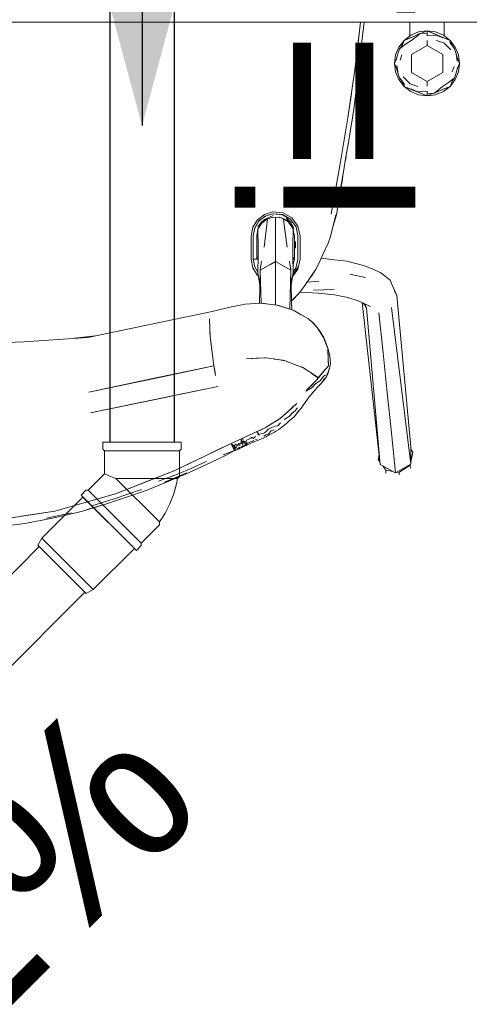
# Model space of a CAD drawing. Header units: millimetres. Extents: x -261 to 187, y -214 to 106.
# Tile 32 of 256: x -220.901 to -220.637, y -160.909 to -160.335. Entities that reach past the tile are written whole.
import ezdxf

# ---------------------------------------------------------------- set-up
doc = ezdxf.new("R2010")
doc.units = ezdxf.units.MM
doc.header["$LTSCALE"] = 0.005
doc.header["$MEASUREMENT"] = 0
doc.linetypes.add('NULL', pattern=[0])
for name, color, linetype, lineweight in [('AP-Condutos Ar condicionado', 4, 'Continuous', 25), ('AP-Sentido conduto Ar condicionado', 9, 'Continuous', 30), ('AP-Textos conduto Ar condicionado', 7, 'Continuous', 9), ('IFC-Elemento de mobília-Contorno', 9, 'Continuous', 5), ('Simbolos', 5, 'Continuous', 20), ('Simbolos_int', 174, 'Continuous', 5)]:
    doc.layers.add(name, color=color, linetype=linetype, lineweight=lineweight)
doc.styles.add('Arial', font='arial.ttf')

msp = doc.modelspace()

# ---------------------------------------------------------------- hatches: boundary and pattern name
at = {"layer": 'AP-Sentido conduto Ar condicionado', "linetype": 'Continuous'}
msp.add_hatch(color=7, dxfattribs=at).paths.add_polyline_path([(-220.8297, -160.39636), (-220.79735, -160.27562), (-220.86206, -160.27562)])

# ---------------------------------------------------------------- linework, layer by layer
at = {"layer": 'AP-Condutos Ar condicionado'}
for p, q in [((-220.8485, -160.04965), (-220.8485, -160.58115)), ((-220.8109, -160.04965), (-220.8109, -160.58115)), ((-220.88965, -160.64201), (-221.21236, -160.96472)), ((-220.86306, -160.6686), (-221.18577, -160.9913))]:
    msp.add_line(p, q, dxfattribs=at)
at = {"layer": 'AP-Sentido conduto Ar condicionado'}
msp.add_lwpolyline([(-220.8297, -160.19636), (-220.8297, -160.39636)], dxfattribs=at)
at = {"layer": 'IFC-Elemento de mobília-Contorno', "lineweight": 5}
for p, q in [((-221.8344, -160.33601), (-220.6345, -160.33601)), ((-220.70558, -160.36373), (-220.70223, -160.33601)), ((-220.70387, -160.34964), (-220.70223, -160.33601)), ((-220.70226, -160.35341), (-220.70042, -160.33751)), ((-220.70134, -160.34546), (-220.70042, -160.33751)), ((-220.70042, -160.33751), (-220.70025, -160.33601)), ((-220.70042, -160.33751), (-220.70025, -160.33601)), ((-220.6735, -160.34392), (-220.6735, -160.33601)), ((-220.6535, -160.34386), (-220.6535, -160.33601)), ((-220.70205, -160.35256), (-220.70134, -160.34546)), ((-220.67691, -160.34661), (-220.673, -160.34352)), ((-220.67691, -160.34661), (-220.67076, -160.34406)), ((-220.67691, -160.34661), (-220.67384, -160.34533)), ((-220.67384, -160.34533), (-220.67077, -160.34406)), ((-220.6735, -160.34386), (-220.67343, -160.34386)), ((-220.673, -160.34352), (-220.66842, -160.34162)), ((-220.67244, -160.34644), (-220.66896, -160.34365)), ((-220.67077, -160.34406), (-220.66752, -160.34236)), ((-220.66896, -160.34365), (-220.66752, -160.34236)), ((-220.66842, -160.34162), (-220.6635, -160.34105)), ((-220.66752, -160.34236), (-220.6635, -160.34261)), ((-220.66677, -160.34241), (-220.6635, -160.34105)), ((-220.66677, -160.34241), (-220.66532, -160.34181)), ((-220.66532, -160.34181), (-220.6635, -160.34105)), ((-220.6635, -160.34105), (-220.65987, -160.34256)), ((-220.6635, -160.34105), (-220.65009, -160.34661)), ((-220.6635, -160.34261), (-220.6635, -160.34105)), ((-220.6635, -160.34105), (-220.65858, -160.34162)), ((-220.6635, -160.34261), (-220.6635, -160.34183)), ((-220.6635, -160.34386), (-220.6635, -160.34261)), ((-220.6635, -160.34386), (-220.6635, -160.34321)), ((-220.6635, -160.3438), (-220.65816, -160.34347)), ((-220.65987, -160.34256), (-220.65623, -160.34406)), ((-220.65858, -160.34162), (-220.654, -160.34352)), ((-220.65816, -160.34347), (-220.65431, -160.3451)), ((-220.65623, -160.34406), (-220.65317, -160.34533)), ((-220.654, -160.34352), (-220.65009, -160.34661)), ((-220.65358, -160.34386), (-220.6535, -160.34386)), ((-220.65317, -160.34533), (-220.65009, -160.34661)), ((-220.70558, -160.36373), (-220.70387, -160.34964)), ((-220.68185, -160.35505), (-220.67995, -160.35047)), ((-220.68045, -160.35448), (-220.67948, -160.35161)), ((-220.67995, -160.35047), (-220.67691, -160.34661)), ((-220.67948, -160.35161), (-220.67609, -160.34889)), ((-220.67948, -160.35161), (-220.67829, -160.34995)), ((-220.6783, -160.34995), (-220.67691, -160.34661)), ((-220.67829, -160.34995), (-220.67691, -160.34661)), ((-220.67609, -160.34889), (-220.67244, -160.34644)), ((-220.67262, -160.35474), (-220.6635, -160.34948)), ((-220.6635, -160.34948), (-220.6635, -160.34664)), ((-220.6635, -160.34948), (-220.6635, -160.34806)), ((-220.6635, -160.34948), (-220.65438, -160.35474)), ((-220.65819, -160.34661), (-220.65372, -160.34801)), ((-220.65372, -160.34801), (-220.64964, -160.35211)), ((-220.65011, -160.34803), (-220.65009, -160.34661)), ((-220.65011, -160.34803), (-220.64752, -160.35161)), ((-220.65009, -160.34661), (-220.64869, -160.34999)), ((-220.65009, -160.34661), (-220.6487, -160.34998)), ((-220.65009, -160.34661), (-220.64705, -160.35047)), ((-220.64871, -160.34995), (-220.64752, -160.35161)), ((-220.64871, -160.34995), (-220.64869, -160.34999)), ((-220.64752, -160.35161), (-220.64655, -160.35448)), ((-220.64705, -160.35047), (-220.64515, -160.35505)), ((-220.70317, -160.36136), (-220.70205, -160.35256)), ((-220.68246, -160.36001), (-220.68185, -160.35505)), ((-220.68246, -160.36001), (-220.68112, -160.35678)), ((-220.68246, -160.36001), (-220.68112, -160.35679)), ((-220.6815, -160.35808), (-220.68045, -160.35448)), ((-220.67925, -160.35811), (-220.67819, -160.35502)), ((-220.67262, -160.36528), (-220.67262, -160.35474)), ((-220.65438, -160.36528), (-220.65438, -160.35474)), ((-220.64655, -160.35448), (-220.64596, -160.35877)), ((-220.64655, -160.35448), (-220.64593, -160.35666)), ((-220.64593, -160.35666), (-220.64454, -160.36001)), ((-220.64593, -160.35666), (-220.64454, -160.36001)), ((-220.64515, -160.35505), (-220.64454, -160.36001)), ((-220.70475, -160.37437), (-220.70339, -160.36131)), ((-220.70409, -160.36932), (-220.70316, -160.36127)), ((-220.70409, -160.36932), (-220.70317, -160.36136)), ((-220.68246, -160.36001), (-220.68107, -160.36337)), ((-220.68246, -160.36001), (-220.68107, -160.36336)), ((-220.68246, -160.36001), (-220.68185, -160.36489)), ((-220.68104, -160.36125), (-220.68059, -160.36452)), ((-220.64881, -160.365), (-220.64775, -160.36191)), ((-220.64655, -160.36554), (-220.6455, -160.36195)), ((-220.64589, -160.36326), (-220.64454, -160.36001)), ((-220.64588, -160.36325), (-220.64454, -160.36001)), ((-220.64515, -160.36489), (-220.64454, -160.36001)), ((-220.70961, -160.39183), (-220.70558, -160.36373)), ((-220.68185, -160.36489), (-220.67995, -160.36947)), ((-220.68107, -160.36336), (-220.68045, -160.36554)), ((-220.68059, -160.36453), (-220.68045, -160.36554)), ((-220.68045, -160.36554), (-220.67948, -160.36841)), ((-220.67948, -160.36841), (-220.67689, -160.37199)), ((-220.67948, -160.36841), (-220.67829, -160.37007)), ((-220.67737, -160.36791), (-220.67328, -160.37201)), ((-220.67262, -160.36528), (-220.6635, -160.37054)), ((-220.6635, -160.37054), (-220.65438, -160.36528)), ((-220.65091, -160.37113), (-220.64752, -160.36841)), ((-220.64871, -160.37007), (-220.64752, -160.36841)), ((-220.64752, -160.36841), (-220.64655, -160.36554)), ((-220.64705, -160.36947), (-220.64515, -160.36489)), ((-220.70592, -160.38523), (-220.70409, -160.36932)), ((-220.67995, -160.36947), (-220.67691, -160.37341)), ((-220.67831, -160.37003), (-220.67691, -160.37341)), ((-220.67831, -160.37003), (-220.6783, -160.37007)), ((-220.67831, -160.37004), (-220.67829, -160.37007)), ((-220.67829, -160.37007), (-220.67826, -160.37015)), ((-220.67826, -160.37015), (-220.67691, -160.37341)), ((-220.67691, -160.37341), (-220.67689, -160.37199)), ((-220.67691, -160.37341), (-220.67384, -160.37469)), ((-220.67691, -160.37341), (-220.6635, -160.37897)), ((-220.67691, -160.37341), (-220.673, -160.37642)), ((-220.67384, -160.37469), (-220.67077, -160.37596)), ((-220.67328, -160.37201), (-220.66881, -160.37341)), ((-220.6635, -160.37196), (-220.6635, -160.37054)), ((-220.6635, -160.37338), (-220.6635, -160.37054)), ((-220.65805, -160.37637), (-220.65456, -160.37358)), ((-220.65624, -160.37596), (-220.65009, -160.37341)), ((-220.65623, -160.37596), (-220.65317, -160.37469)), ((-220.65456, -160.37358), (-220.65091, -160.37113)), ((-220.654, -160.37642), (-220.65009, -160.37341)), ((-220.65317, -160.37469), (-220.65009, -160.37341)), ((-220.65009, -160.37341), (-220.64705, -160.36947)), ((-220.65009, -160.37341), (-220.64871, -160.37007)), ((-220.65009, -160.37341), (-220.64871, -160.37007)), ((-220.70961, -160.39183), (-220.7076, -160.37778)), ((-220.70592, -160.38523), (-220.70501, -160.37727)), ((-220.673, -160.37642), (-220.66842, -160.37832)), ((-220.6727, -160.37492), (-220.66885, -160.37655)), ((-220.67077, -160.37596), (-220.66713, -160.37746)), ((-220.66885, -160.37655), (-220.6635, -160.37622)), ((-220.66842, -160.37832), (-220.6635, -160.37897)), ((-220.66713, -160.37746), (-220.6635, -160.37897)), ((-220.6635, -160.37741), (-220.6635, -160.37622)), ((-220.6635, -160.37681), (-220.6635, -160.37622)), ((-220.6635, -160.37741), (-220.65948, -160.37766)), ((-220.6635, -160.37897), (-220.6635, -160.37741)), ((-220.6635, -160.37819), (-220.6635, -160.37741)), ((-220.6635, -160.37897), (-220.66023, -160.37761)), ((-220.6635, -160.37897), (-220.66169, -160.37822)), ((-220.6635, -160.37897), (-220.65858, -160.37832)), ((-220.66169, -160.37822), (-220.66023, -160.37761)), ((-220.65948, -160.37766), (-220.65623, -160.37596)), ((-220.65948, -160.37766), (-220.65805, -160.37637)), ((-220.65858, -160.37832), (-220.654, -160.37642)), ((-220.70723, -160.39312), (-220.70592, -160.38523)), ((-220.71426, -160.41984), (-220.70961, -160.39183)), ((-220.70911, -160.40496), (-220.70773, -160.3963)), ((-220.70773, -160.3963), (-220.70723, -160.39312)), ((-220.71426, -160.41984), (-220.71194, -160.40583)), ((-220.71098, -160.41571), (-220.70911, -160.40496)), ((-220.71113, -160.41666), (-220.71073, -160.41428)), ((-220.71112, -160.41663), (-220.71074, -160.41431)), ((-220.7195, -160.44774), (-220.71426, -160.41984)), ((-220.71568, -160.42743), (-220.71426, -160.41984)), ((-220.71213, -160.42322), (-220.71098, -160.41571)), ((-220.71349, -160.43087), (-220.71213, -160.42322)), ((-220.71303, -160.4287), (-220.71251, -160.42536)), ((-220.71711, -160.43502), (-220.71568, -160.42743)), ((-220.71499, -160.43959), (-220.71349, -160.43087)), ((-220.71475, -160.4385), (-220.71303, -160.4287)), ((-220.71475, -160.4385), (-220.71345, -160.43068)), ((-220.71426, -160.43559), (-220.71344, -160.43062)), ((-220.7195, -160.44774), (-220.71711, -160.43502)), ((-220.71638, -160.44839), (-220.71426, -160.43559)), ((-220.71638, -160.44839), (-220.71475, -160.4385)), ((-220.76243, -160.45128), (-220.75834, -160.44812)), ((-220.76154, -160.45198), (-220.75779, -160.44909)), ((-220.76152, -160.4521), (-220.7578, -160.44921)), ((-220.75834, -160.44812), (-220.75335, -160.44659)), ((-220.75821, -160.45105), (-220.75323, -160.44882)), ((-220.7578, -160.44921), (-220.75335, -160.44785)), ((-220.75779, -160.44909), (-220.7555, -160.44841)), ((-220.75632, -160.44876), (-220.7563, -160.44865)), ((-220.7555, -160.44841), (-220.75321, -160.44773)), ((-220.75335, -160.44659), (-220.74744, -160.44722)), ((-220.75335, -160.44785), (-220.74789, -160.44839)), ((-220.75321, -160.44773), (-220.74787, -160.44827)), ((-220.75184, -160.448), (-220.75184, -160.44787)), ((-220.74789, -160.44839), (-220.74313, -160.45108)), ((-220.74787, -160.44827), (-220.74322, -160.45097)), ((-220.74744, -160.44722), (-220.74228, -160.45017)), ((-220.74739, -160.44855), (-220.74738, -160.44868)), ((-220.71981, -160.46108), (-220.71661, -160.44833)), ((-220.71858, -160.45616), (-220.71638, -160.44839)), ((-220.76513, -160.45569), (-220.76243, -160.45128)), ((-220.76399, -160.45602), (-220.76154, -160.45198)), ((-220.76397, -160.45612), (-220.76152, -160.4521)), ((-220.76217, -160.45549), (-220.7605, -160.453)), ((-220.76211, -160.45306), (-220.76211, -160.45292)), ((-220.76211, -160.45678), (-220.76004, -160.45337)), ((-220.76089, -160.45416), (-220.75873, -160.45198)), ((-220.7605, -160.453), (-220.75821, -160.45105)), ((-220.76004, -160.45337), (-220.75688, -160.45093)), ((-220.75873, -160.45198), (-220.75613, -160.45038)), ((-220.75703, -160.45586), (-220.75652, -160.45083)), ((-220.75688, -160.45093), (-220.75306, -160.44978)), ((-220.75306, -160.44978), (-220.75059, -160.45002)), ((-220.75184, -160.46072), (-220.75184, -160.4499)), ((-220.75059, -160.45002), (-220.74849, -160.45023)), ((-220.74949, -160.44982), (-220.74526, -160.45146)), ((-220.74849, -160.45023), (-220.74451, -160.45251)), ((-220.74715, -160.45101), (-220.74666, -160.45586)), ((-220.74574, -160.4502), (-220.74268, -160.45305)), ((-220.74526, -160.45146), (-220.74277, -160.45418)), ((-220.74451, -160.45251), (-220.7418, -160.45622)), ((-220.74322, -160.45097), (-220.74313, -160.45108)), ((-220.74317, -160.45103), (-220.7399, -160.45545)), ((-220.74277, -160.45418), (-220.74126, -160.45719)), ((-220.74268, -160.45305), (-220.74112, -160.45627)), ((-220.74228, -160.45017), (-220.73876, -160.45495)), ((-220.73876, -160.45495), (-220.73752, -160.46076)), ((-220.76609, -160.46076), (-220.76513, -160.45569)), ((-220.76609, -160.46076), (-220.76609, -160.46413)), ((-220.76485, -160.46066), (-220.76399, -160.45602)), ((-220.76485, -160.46404), (-220.76485, -160.46066)), ((-220.76484, -160.46076), (-220.76397, -160.45612)), ((-220.76484, -160.46413), (-220.76484, -160.46076)), ((-220.76284, -160.46071), (-220.76211, -160.45678)), ((-220.76284, -160.46408), (-220.76284, -160.46071)), ((-220.76214, -160.45751), (-220.76214, -160.45693)), ((-220.76214, -160.45751), (-220.76202, -160.46623)), ((-220.75854, -160.46724), (-220.75703, -160.45586)), ((-220.75184, -160.4703), (-220.75184, -160.46072)), ((-220.74666, -160.45586), (-220.74515, -160.46724)), ((-220.7418, -160.45622), (-220.74136, -160.45829)), ((-220.74167, -160.46623), (-220.74151, -160.45761)), ((-220.74136, -160.45829), (-220.74085, -160.46071)), ((-220.74085, -160.46408), (-220.74085, -160.46071)), ((-220.7399, -160.45545), (-220.73876, -160.46075)), ((-220.73877, -160.46413), (-220.73876, -160.46075)), ((-220.73752, -160.46413), (-220.73752, -160.46076)), ((-220.76609, -160.4675), (-220.76609, -160.46413)), ((-220.76485, -160.46742), (-220.76485, -160.46404)), ((-220.76484, -160.46413), (-220.76484, -160.4675)), ((-220.76284, -160.46746), (-220.76284, -160.46408)), ((-220.76202, -160.46623), (-220.76197, -160.47245)), ((-220.74172, -160.47245), (-220.74167, -160.46623)), ((-220.74085, -160.46746), (-220.74085, -160.46408)), ((-220.74023, -160.46786), (-220.7402, -160.464)), ((-220.73877, -160.46749), (-220.73877, -160.46413)), ((-220.73752, -160.4675), (-220.73752, -160.46413)), ((-220.72406, -160.47125), (-220.72107, -160.46498)), ((-220.72398, -160.47109), (-220.72107, -160.46498)), ((-220.72107, -160.46498), (-220.71981, -160.46108)), ((-220.76609, -160.47087), (-220.76609, -160.4675)), ((-220.76609, -160.4743), (-220.76609, -160.47087)), ((-220.76485, -160.47079), (-220.76485, -160.46742)), ((-220.76485, -160.47417), (-220.76485, -160.47079)), ((-220.76484, -160.47087), (-220.76484, -160.4675)), ((-220.76484, -160.4743), (-220.76484, -160.47087)), ((-220.76284, -160.47083), (-220.76284, -160.46746)), ((-220.76284, -160.47421), (-220.76284, -160.47083)), ((-220.75184, -160.47564), (-220.75184, -160.4703)), ((-220.74085, -160.47083), (-220.74085, -160.46746)), ((-220.74085, -160.47421), (-220.74085, -160.47083)), ((-220.73877, -160.47087), (-220.73877, -160.46749)), ((-220.73877, -160.47424), (-220.73877, -160.47087)), ((-220.73753, -160.47424), (-220.73752, -160.47087)), ((-220.73752, -160.47087), (-220.73752, -160.4675)), ((-220.72684, -160.47727), (-220.72398, -160.47109)), ((-220.76609, -160.47425), (-220.76512, -160.47932)), ((-220.76485, -160.47322), (-220.76484, -160.47322)), ((-220.76485, -160.47417), (-220.76484, -160.47425)), ((-220.76484, -160.47425), (-220.76407, -160.47424)), ((-220.76484, -160.47425), (-220.764, -160.47882)), ((-220.76483, -160.4743), (-220.76202, -160.4743)), ((-220.76407, -160.47424), (-220.76343, -160.47424)), ((-220.76343, -160.47424), (-220.763, -160.47422)), ((-220.763, -160.47422), (-220.76284, -160.47421)), ((-220.76284, -160.47322), (-220.76199, -160.47322)), ((-220.76219, -160.48188), (-220.76197, -160.47245)), ((-220.76081, -160.48071), (-220.75995, -160.4754)), ((-220.76081, -160.48071), (-220.75184, -160.47564)), ((-220.75526, -160.47758), (-220.75184, -160.47564)), ((-220.75184, -160.49243), (-220.75184, -160.47564)), ((-220.75184, -160.47564), (-220.74288, -160.48071)), ((-220.75184, -160.47564), (-220.74736, -160.47818)), ((-220.74374, -160.4754), (-220.74288, -160.48071)), ((-220.74172, -160.47245), (-220.7415, -160.48188)), ((-220.7417, -160.47322), (-220.7415, -160.47322)), ((-220.74167, -160.4743), (-220.7415, -160.4743)), ((-220.74159, -160.47771), (-220.74137, -160.47665)), ((-220.74158, -160.47836), (-220.74128, -160.47777)), ((-220.7415, -160.47322), (-220.74085, -160.47322)), ((-220.7415, -160.4743), (-220.7415, -160.47322)), ((-220.7415, -160.4743), (-220.7415, -160.47376)), ((-220.7415, -160.4743), (-220.74088, -160.47437)), ((-220.74137, -160.47665), (-220.74085, -160.47421)), ((-220.73992, -160.47954), (-220.73877, -160.47424)), ((-220.73878, -160.48004), (-220.73753, -160.47424)), ((-220.72853, -160.48052), (-220.72684, -160.47727)), ((-220.72522, -160.47375), (-220.71775, -160.4746)), ((-220.71775, -160.4746), (-220.71027, -160.47552)), ((-220.71027, -160.47552), (-220.70063, -160.478)), ((-220.70063, -160.478), (-220.69451, -160.48029)), ((-220.76512, -160.47932), (-220.76242, -160.48373)), ((-220.764, -160.47882), (-220.76219, -160.48178)), ((-220.7629, -160.48062), (-220.76216, -160.48062)), ((-220.76242, -160.48373), (-220.76183, -160.48418)), ((-220.76219, -160.48188), (-220.76098, -160.48971)), ((-220.76118, -160.49999), (-220.76081, -160.48071)), ((-220.76081, -160.48071), (-220.75788, -160.47906)), ((-220.76081, -160.48071), (-220.76032, -160.49996)), ((-220.74736, -160.47818), (-220.74288, -160.48071)), ((-220.74346, -160.50349), (-220.74288, -160.48071)), ((-220.74288, -160.48071), (-220.74254, -160.49865)), ((-220.74271, -160.48971), (-220.7415, -160.48187)), ((-220.74186, -160.48425), (-220.73878, -160.48004)), ((-220.7417, -160.48318), (-220.74055, -160.48167)), ((-220.7417, -160.48318), (-220.7415, -160.48291)), ((-220.74152, -160.48294), (-220.74055, -160.48167)), ((-220.7415, -160.48168), (-220.73992, -160.47954)), ((-220.74055, -160.48167), (-220.73844, -160.4785)), ((-220.74055, -160.48167), (-220.73966, -160.48034)), ((-220.73966, -160.48034), (-220.73878, -160.47901)), ((-220.73878, -160.47901), (-220.73844, -160.4785)), ((-220.73105, -160.48428), (-220.72853, -160.48052)), ((-220.73095, -160.48417), (-220.72853, -160.48052)), ((-220.70846, -160.48311), (-220.69938, -160.48495)), ((-220.69451, -160.48029), (-220.69077, -160.48201)), ((-220.69077, -160.48201), (-220.68894, -160.48333)), ((-220.68894, -160.48333), (-220.68496, -160.48662)), ((-220.73524, -160.49027), (-220.73105, -160.48428)), ((-220.73345, -160.4877), (-220.7266, -160.48705)), ((-220.73178, -160.48532), (-220.73095, -160.48417)), ((-220.68496, -160.48662), (-220.6842, -160.48842)), ((-220.6842, -160.48842), (-220.68117, -160.49548)), ((-220.75184, -160.50095), (-220.75184, -160.49243)), ((-220.74181, -160.49798), (-220.73855, -160.49455)), ((-220.74109, -160.49719), (-220.73855, -160.49455)), ((-220.73855, -160.49455), (-220.73524, -160.49027)), ((-220.73773, -160.49348), (-220.72692, -160.49416)), ((-220.7298, -160.49231), (-220.71775, -160.49199)), ((-220.72692, -160.49416), (-220.71741, -160.49519)), ((-220.71741, -160.49519), (-220.70969, -160.49666)), ((-220.68259, -160.49257), (-220.68117, -160.49548)), ((-220.77923, -160.50241), (-220.76947, -160.50055)), ((-220.76947, -160.50055), (-220.76048, -160.49994)), ((-220.76048, -160.49994), (-220.75099, -160.50106)), ((-220.7601, -160.49998), (-220.75969, -160.49996)), ((-220.75969, -160.49996), (-220.75579, -160.50049)), ((-220.75099, -160.50106), (-220.74154, -160.50411)), ((-220.74254, -160.49867), (-220.74109, -160.49719)), ((-220.74254, -160.49867), (-220.74254, -160.49865)), ((-220.74254, -160.49867), (-220.74244, -160.50382)), ((-220.74235, -160.49848), (-220.74181, -160.49798)), ((-220.70969, -160.49666), (-220.70359, -160.49852)), ((-220.70359, -160.49852), (-220.69641, -160.5019)), ((-220.70142, -160.49954), (-220.69087, -160.59405)), ((-220.70104, -160.49972), (-220.69916, -160.50112)), ((-220.7006, -160.50005), (-220.69883, -160.50268)), ((-220.68117, -160.49548), (-220.67295, -160.58392)), ((-220.82511, -160.51237), (-220.78886, -160.50482)), ((-220.78886, -160.50482), (-220.77923, -160.50241)), ((-220.75051, -160.50121), (-220.74998, -160.50129)), ((-220.74998, -160.50129), (-220.74404, -160.50329)), ((-220.74998, -160.50129), (-220.74547, -160.50284)), ((-220.74404, -160.50329), (-220.74361, -160.50344)), ((-220.74154, -160.50411), (-220.7327, -160.50912)), ((-220.74117, -160.50432), (-220.74071, -160.50448)), ((-220.74114, -160.50434), (-220.74071, -160.50448)), ((-220.74071, -160.50448), (-220.73683, -160.50675)), ((-220.73683, -160.50675), (-220.73559, -160.50748)), ((-220.69883, -160.50268), (-220.69087, -160.59405)), ((-220.69152, -160.50556), (-220.68911, -160.52892)), ((-220.6842, -160.50258), (-220.67295, -160.59393)), ((-220.86137, -160.51993), (-220.82511, -160.51237)), ((-220.79037, -160.50902), (-220.79018, -160.51423)), ((-220.79037, -160.50902), (-220.79018, -160.51436)), ((-220.7327, -160.50912), (-220.73029, -160.51118)), ((-220.7325, -160.50929), (-220.73226, -160.50943)), ((-220.73246, -160.50932), (-220.73226, -160.50943)), ((-220.73246, -160.50932), (-220.73226, -160.50943)), ((-220.73226, -160.50943), (-220.73111, -160.51043)), ((-220.73111, -160.51043), (-220.72996, -160.51144)), ((-220.73029, -160.51118), (-220.72755, -160.51413)), ((-220.72996, -160.51144), (-220.72866, -160.51288)), ((-220.79018, -160.51436), (-220.78999, -160.51969)), ((-220.79012, -160.51596), (-220.78999, -160.51969)), ((-220.72866, -160.51288), (-220.72735, -160.51431)), ((-220.72755, -160.51413), (-220.72381, -160.51999)), ((-220.72735, -160.51431), (-220.72544, -160.5171)), ((-220.72735, -160.51431), (-220.72555, -160.51717)), ((-220.72555, -160.51717), (-220.72375, -160.52003)), ((-220.72544, -160.5171), (-220.72421, -160.51912)), ((-220.9445, -160.52436), (-220.89835, -160.52246)), ((-220.89835, -160.52246), (-220.86137, -160.51993)), ((-220.86891, -160.52044), (-220.85694, -160.519)), ((-220.78999, -160.51969), (-220.78983, -160.52087)), ((-220.78999, -160.51969), (-220.78983, -160.52087)), ((-220.78983, -160.52087), (-220.78774, -160.53658)), ((-220.78983, -160.52087), (-220.78979, -160.52123)), ((-220.78979, -160.52123), (-220.78858, -160.53029)), ((-220.72421, -160.51912), (-220.72323, -160.521)), ((-220.72381, -160.51999), (-220.72133, -160.5264)), ((-220.72375, -160.52003), (-220.72254, -160.52316)), ((-220.72323, -160.521), (-220.72229, -160.52358)), ((-220.72254, -160.52316), (-220.72134, -160.52629)), ((-220.72229, -160.52358), (-220.72115, -160.52675)), ((-220.72135, -160.52637), (-220.72118, -160.53143)), ((-220.72134, -160.52629), (-220.72126, -160.5288)), ((-220.72126, -160.5288), (-220.72117, -160.53131)), ((-220.72115, -160.52675), (-220.7204, -160.52996)), ((-220.68911, -160.52892), (-220.68671, -160.55228)), ((-220.78858, -160.53029), (-220.78774, -160.53658)), ((-220.76882, -160.53243), (-220.75834, -160.53177)), ((-220.76882, -160.53243), (-220.76315, -160.53211)), ((-220.76315, -160.53211), (-220.75748, -160.5318)), ((-220.75834, -160.53177), (-220.75792, -160.53182)), ((-220.75748, -160.5318), (-220.7519, -160.53267)), ((-220.75266, -160.53255), (-220.74731, -160.53329)), ((-220.7519, -160.53267), (-220.74632, -160.53354)), ((-220.74731, -160.53329), (-220.74686, -160.53346)), ((-220.74632, -160.53354), (-220.74111, -160.53555)), ((-220.74111, -160.53555), (-220.73591, -160.53755)), ((-220.72118, -160.53143), (-220.721, -160.5365)), ((-220.72117, -160.53131), (-220.72109, -160.53382)), ((-220.72112, -160.53321), (-220.72111, -160.53323)), ((-220.72109, -160.53382), (-220.72101, -160.53634)), ((-220.7204, -160.52996), (-220.71993, -160.53273)), ((-220.72016, -160.53739), (-220.71986, -160.53514)), ((-220.71993, -160.53273), (-220.71986, -160.53514)), ((-220.82428, -160.5442), (-220.78774, -160.53658)), ((-220.81883, -160.54306), (-220.78774, -160.53658)), ((-220.78774, -160.53658), (-220.78729, -160.53921)), ((-220.78774, -160.53658), (-220.78679, -160.54214)), ((-220.78729, -160.53921), (-220.78679, -160.54214)), ((-220.74085, -160.53566), (-220.73656, -160.53722)), ((-220.73785, -160.5368), (-220.73785, -160.53675)), ((-220.73656, -160.53722), (-220.73627, -160.53741)), ((-220.73591, -160.53755), (-220.73203, -160.54013)), ((-220.73203, -160.54013), (-220.72941, -160.54188)), ((-220.73086, -160.54094), (-220.727, -160.54344)), ((-220.727, -160.54344), (-220.724, -160.53997)), ((-220.72524, -160.54167), (-220.72369, -160.53972)), ((-220.724, -160.53997), (-220.721, -160.5365)), ((-220.72369, -160.53972), (-220.72266, -160.53842)), ((-220.72198, -160.54184), (-220.72127, -160.54052)), ((-220.72153, -160.54176), (-220.72094, -160.54013)), ((-220.72127, -160.54052), (-220.72072, -160.53905)), ((-220.72094, -160.54013), (-220.72016, -160.53739)), ((-220.72072, -160.53905), (-220.72016, -160.53739)), ((-220.86081, -160.55181), (-220.81883, -160.54306)), ((-220.86081, -160.55181), (-220.82428, -160.5442)), ((-220.73096, -160.54798), (-220.72887, -160.5458)), ((-220.73049, -160.54912), (-220.72826, -160.54688)), ((-220.73047, -160.54746), (-220.7283, -160.5452)), ((-220.72941, -160.54188), (-220.72679, -160.54363)), ((-220.72887, -160.5458), (-220.72783, -160.54471)), ((-220.72854, -160.54246), (-220.72853, -160.54245)), ((-220.7283, -160.5452), (-220.72679, -160.54363)), ((-220.72826, -160.54688), (-220.72584, -160.54538)), ((-220.72783, -160.54471), (-220.72679, -160.54363)), ((-220.72716, -160.5488), (-220.72495, -160.54658)), ((-220.72679, -160.54363), (-220.72601, -160.54265)), ((-220.72601, -160.54265), (-220.72524, -160.54167)), ((-220.72584, -160.54538), (-220.72438, -160.54336)), ((-220.72495, -160.54658), (-220.72333, -160.54392)), ((-220.72447, -160.54578), (-220.72374, -160.54485)), ((-220.72438, -160.54336), (-220.72332, -160.54215)), ((-220.72374, -160.54485), (-220.72233, -160.54318)), ((-220.72332, -160.54215), (-220.72198, -160.54184)), ((-220.72233, -160.54318), (-220.72153, -160.54176)), ((-220.83549, -160.55898), (-220.78555, -160.54857)), ((-220.8171, -160.55514), (-220.78555, -160.54857)), ((-220.73415, -160.55129), (-220.73047, -160.54746)), ((-220.73415, -160.55129), (-220.73049, -160.54912)), ((-220.73415, -160.55129), (-220.73256, -160.54963)), ((-220.73256, -160.54963), (-220.73096, -160.54798)), ((-220.73229, -160.55467), (-220.7288, -160.55053)), ((-220.7288, -160.55053), (-220.72716, -160.5488)), ((-220.68671, -160.55228), (-220.68431, -160.57563)), ((-220.8597, -160.56402), (-220.8171, -160.55514)), ((-220.74434, -160.56291), (-220.73951, -160.55844)), ((-220.74193, -160.56067), (-220.73951, -160.55844)), ((-220.73518, -160.55865), (-220.73229, -160.55467)), ((-220.8597, -160.56402), (-220.83549, -160.55898)), ((-220.74917, -160.56736), (-220.74434, -160.56291)), ((-220.74675, -160.56513), (-220.74434, -160.56291)), ((-220.74434, -160.56291), (-220.74193, -160.56067)), ((-220.74384, -160.5661), (-220.74221, -160.56407)), ((-220.74221, -160.56407), (-220.74041, -160.56285)), ((-220.74092, -160.5662), (-220.73837, -160.56292)), ((-220.74041, -160.56285), (-220.73904, -160.56113)), ((-220.73875, -160.56342), (-220.73807, -160.56267)), ((-220.73875, -160.56341), (-220.73807, -160.56267)), ((-220.73807, -160.56267), (-220.73677, -160.56104)), ((-220.73677, -160.56104), (-220.73518, -160.55865)), ((-220.75789, -160.57273), (-220.75353, -160.57004)), ((-220.75353, -160.57004), (-220.74917, -160.56736)), ((-220.75353, -160.57004), (-220.75135, -160.56871)), ((-220.75135, -160.56871), (-220.74917, -160.56736)), ((-220.75047, -160.56816), (-220.75045, -160.56815)), ((-220.75024, -160.57143), (-220.74889, -160.56982)), ((-220.74917, -160.56736), (-220.74675, -160.56513)), ((-220.74675, -160.5678), (-220.74384, -160.5661)), ((-220.74552, -160.57022), (-220.7435, -160.5683)), ((-220.74432, -160.56908), (-220.74289, -160.56792)), ((-220.74431, -160.56907), (-220.74289, -160.56792)), ((-220.74289, -160.56792), (-220.74092, -160.5662)), ((-220.77097, -160.57873), (-220.76427, -160.57568)), ((-220.76512, -160.57606), (-220.76427, -160.57568)), ((-220.76427, -160.57568), (-220.75789, -160.57273)), ((-220.76427, -160.57568), (-220.76268, -160.57494)), ((-220.76268, -160.57494), (-220.76108, -160.5742)), ((-220.76268, -160.57494), (-220.76185, -160.57619)), ((-220.76108, -160.5742), (-220.75949, -160.57347)), ((-220.75949, -160.57347), (-220.75869, -160.5731)), ((-220.75945, -160.57619), (-220.75831, -160.57569)), ((-220.75869, -160.5731), (-220.75789, -160.57273)), ((-220.75831, -160.57569), (-220.75724, -160.57488)), ((-220.75789, -160.57273), (-220.75571, -160.57139)), ((-220.75724, -160.57488), (-220.75619, -160.57352)), ((-220.75619, -160.57352), (-220.75406, -160.5725)), ((-220.75587, -160.57613), (-220.75447, -160.57453)), ((-220.75447, -160.57453), (-220.75268, -160.57381)), ((-220.75446, -160.57624), (-220.75249, -160.57515)), ((-220.75406, -160.5725), (-220.75201, -160.57176)), ((-220.75249, -160.57515), (-220.75134, -160.57454)), ((-220.75201, -160.57176), (-220.75024, -160.57143)), ((-220.75134, -160.57454), (-220.75, -160.57363)), ((-220.75, -160.57363), (-220.74749, -160.57179)), ((-220.74749, -160.57179), (-220.74552, -160.57022)), ((-220.68431, -160.57563), (-220.68191, -160.59899)), ((-220.77776, -160.58182), (-220.77097, -160.57873)), ((-220.77776, -160.58182), (-220.77692, -160.58143)), ((-220.77692, -160.58143), (-220.77607, -160.58105)), ((-220.77607, -160.58105), (-220.77523, -160.58067)), ((-220.77523, -160.58067), (-220.77439, -160.58028)), ((-220.77439, -160.58028), (-220.77354, -160.5799)), ((-220.77354, -160.5799), (-220.7727, -160.57952)), ((-220.7727, -160.57952), (-220.77186, -160.57913)), ((-220.77256, -160.58191), (-220.77182, -160.58147)), ((-220.77186, -160.57913), (-220.77097, -160.57873)), ((-220.77186, -160.57914), (-220.77182, -160.58147)), ((-220.77186, -160.57914), (-220.77157, -160.58063)), ((-220.77182, -160.58147), (-220.77157, -160.58063)), ((-220.77182, -160.58147), (-220.77104, -160.58213)), ((-220.77157, -160.58063), (-220.77073, -160.58154)), ((-220.77104, -160.58213), (-220.77073, -160.58154)), ((-220.77097, -160.57873), (-220.77017, -160.57836)), ((-220.77097, -160.57873), (-220.77073, -160.58154)), ((-220.77073, -160.58154), (-220.77036, -160.58053)), ((-220.77036, -160.58053), (-220.76938, -160.58262)), ((-220.77036, -160.58053), (-220.76925, -160.58089)), ((-220.77017, -160.57836), (-220.76933, -160.57798)), ((-220.76938, -160.58262), (-220.76925, -160.58089)), ((-220.76933, -160.57798), (-220.76849, -160.5776)), ((-220.76925, -160.58089), (-220.76872, -160.5799)), ((-220.76925, -160.58089), (-220.76843, -160.58263)), ((-220.76925, -160.58089), (-220.76831, -160.58162)), ((-220.76872, -160.5799), (-220.76789, -160.57956)), ((-220.76849, -160.5776), (-220.76765, -160.57721)), ((-220.76831, -160.58162), (-220.76763, -160.58144)), ((-220.76789, -160.57956), (-220.76712, -160.57923)), ((-220.76765, -160.57721), (-220.7668, -160.57683)), ((-220.76763, -160.58144), (-220.76681, -160.58112)), ((-220.76712, -160.57923), (-220.76626, -160.57882)), ((-220.76681, -160.58112), (-220.76602, -160.58073)), ((-220.7668, -160.57683), (-220.76596, -160.57645)), ((-220.76626, -160.57882), (-220.76568, -160.57826)), ((-220.76616, -160.58174), (-220.76546, -160.58143)), ((-220.76602, -160.58073), (-220.76509, -160.58047)), ((-220.76596, -160.57645), (-220.76512, -160.57606)), ((-220.76568, -160.57826), (-220.76464, -160.57891)), ((-220.76546, -160.58143), (-220.76475, -160.58116)), ((-220.76509, -160.58047), (-220.76444, -160.58019)), ((-220.76475, -160.58116), (-220.76385, -160.58063)), ((-220.76464, -160.57891), (-220.76361, -160.57779)), ((-220.76385, -160.58063), (-220.76301, -160.58029)), ((-220.76363, -160.57958), (-220.76264, -160.57936)), ((-220.76301, -160.58029), (-220.76215, -160.58006)), ((-220.76237, -160.57652), (-220.76128, -160.57706)), ((-220.76215, -160.58006), (-220.76103, -160.5796)), ((-220.76185, -160.57619), (-220.76128, -160.57706)), ((-220.76103, -160.5796), (-220.75989, -160.5791)), ((-220.76069, -160.57591), (-220.75945, -160.57619)), ((-220.75989, -160.5791), (-220.75824, -160.57827)), ((-220.75874, -160.57761), (-220.75752, -160.57689)), ((-220.75824, -160.57827), (-220.75669, -160.57751)), ((-220.75752, -160.57689), (-220.75587, -160.57613)), ((-220.75669, -160.57751), (-220.75561, -160.57685)), ((-220.75561, -160.57685), (-220.75446, -160.57624)), ((-220.81091, -160.59781), (-220.77776, -160.58182)), ((-220.79433, -160.58981), (-220.78605, -160.58582)), ((-220.78605, -160.58582), (-220.77776, -160.58182)), ((-220.78234, -160.58847), (-220.77583, -160.58591)), ((-220.78071, -160.58867), (-220.77583, -160.58591)), ((-220.77776, -160.58182), (-220.77655, -160.58309)), ((-220.77776, -160.58182), (-220.77667, -160.58412)), ((-220.77776, -160.58182), (-220.77679, -160.58386)), ((-220.77679, -160.58386), (-220.77583, -160.58591)), ((-220.77667, -160.58412), (-220.77583, -160.58591)), ((-220.77655, -160.58309), (-220.77581, -160.58294)), ((-220.77655, -160.58309), (-220.77563, -160.58459)), ((-220.77583, -160.58591), (-220.77563, -160.58459)), ((-220.77583, -160.58591), (-220.77531, -160.58586)), ((-220.77581, -160.58294), (-220.77518, -160.58231)), ((-220.77581, -160.58294), (-220.77496, -160.58474)), ((-220.77563, -160.58459), (-220.77496, -160.58474)), ((-220.77531, -160.58586), (-220.77484, -160.58561)), ((-220.77531, -160.58586), (-220.77505, -160.5858)), ((-220.77518, -160.58231), (-220.77421, -160.58296)), ((-220.77505, -160.5858), (-220.77458, -160.58558)), ((-220.77496, -160.58474), (-220.7747, -160.58402)), ((-220.7747, -160.58402), (-220.77421, -160.58296)), ((-220.77458, -160.58558), (-220.77398, -160.58529)), ((-220.77433, -160.58528), (-220.7737, -160.58477)), ((-220.77421, -160.58296), (-220.77355, -160.58249)), ((-220.77398, -160.58529), (-220.77314, -160.58492)), ((-220.7737, -160.58477), (-220.77307, -160.58428)), ((-220.77355, -160.58249), (-220.77332, -160.58166)), ((-220.77355, -160.58249), (-220.77262, -160.58308)), ((-220.77332, -160.58166), (-220.77256, -160.58191)), ((-220.77314, -160.58492), (-220.77254, -160.58463)), ((-220.77307, -160.58428), (-220.77251, -160.58408)), ((-220.77262, -160.58308), (-220.77256, -160.58191)), ((-220.77254, -160.58463), (-220.772, -160.58438)), ((-220.772, -160.58438), (-220.77146, -160.58412)), ((-220.77197, -160.58385), (-220.77136, -160.58359)), ((-220.77146, -160.58412), (-220.77085, -160.58384)), ((-220.77136, -160.58359), (-220.77079, -160.58323)), ((-220.77104, -160.58213), (-220.77079, -160.58323)), ((-220.77085, -160.58384), (-220.77027, -160.58357)), ((-220.77027, -160.58357), (-220.76966, -160.5833)), ((-220.77009, -160.58294), (-220.76938, -160.58262)), ((-220.76966, -160.5833), (-220.76895, -160.58297)), ((-220.76938, -160.58262), (-220.76845, -160.58258)), ((-220.76895, -160.58297), (-220.76829, -160.58254)), ((-220.76845, -160.58258), (-220.76831, -160.58162)), ((-220.76845, -160.58258), (-220.76772, -160.5824)), ((-220.76772, -160.5824), (-220.76701, -160.58211)), ((-220.76701, -160.58211), (-220.76616, -160.58174)), ((-220.67295, -160.59393), (-220.67295, -160.58392)), ((-220.67295, -160.58524), (-220.67177, -160.58694)), ((-220.67295, -160.59276), (-220.67177, -160.58694)), ((-220.80262, -160.59381), (-220.79433, -160.58981)), ((-220.80257, -160.59894), (-220.78952, -160.59294)), ((-220.8006, -160.59635), (-220.79236, -160.59246)), ((-220.78952, -160.59294), (-220.78071, -160.58867)), ((-220.69202, -160.59114), (-220.6915, -160.58835)), ((-220.69202, -160.59114), (-220.69104, -160.59253)), ((-220.8452, -160.61121), (-220.81091, -160.59781)), ((-220.81948, -160.60116), (-220.81091, -160.59781)), ((-220.81091, -160.59781), (-220.80262, -160.59381)), ((-220.80908, -160.59967), (-220.8006, -160.59635)), ((-220.69087, -160.59405), (-220.68191, -160.59899)), ((-220.68937, -160.59487), (-220.68758, -160.59739)), ((-220.68758, -160.59739), (-220.68745, -160.59912)), ((-220.68758, -160.59739), (-220.68347, -160.59813)), ((-220.68191, -160.59899), (-220.67295, -160.59393)), ((-220.68113, -160.59855), (-220.67987, -160.59878)), ((-220.67987, -160.59878), (-220.67329, -160.59447)), ((-220.67987, -160.59878), (-220.67982, -160.59923)), ((-220.67329, -160.59447), (-220.67321, -160.59408)), ((-220.67329, -160.59447), (-220.67311, -160.59624)), ((-220.83662, -160.60786), (-220.82805, -160.60451)), ((-220.82805, -160.60451), (-220.81948, -160.60116)), ((-220.82721, -160.6092), (-220.81534, -160.60444)), ((-220.82016, -160.60385), (-220.80908, -160.59967)), ((-220.81668, -160.60439), (-220.80352, -160.59897)), ((-220.81534, -160.60444), (-220.80257, -160.59894)), ((-220.67982, -160.59923), (-220.67978, -160.59967)), ((-220.67978, -160.59967), (-220.67973, -160.60011)), ((-220.84603, -160.61415), (-220.83006, -160.60875)), ((-220.8452, -160.61121), (-220.83662, -160.60786)), ((-220.83881, -160.61316), (-220.82721, -160.6092)), ((-220.88059, -160.62131), (-220.8452, -160.61121)), ((-220.86289, -160.61626), (-220.85404, -160.61374)), ((-220.8589, -160.61825), (-220.84603, -160.61415)), ((-220.85404, -160.61374), (-220.8452, -160.61121)), ((-220.85164, -160.61745), (-220.83881, -160.61316)), ((-220.91694, -160.62699), (-220.88059, -160.62131)), ((-220.88967, -160.62273), (-220.88059, -160.62131)), ((-220.88059, -160.62131), (-220.87174, -160.61879)), ((-220.8731, -160.62355), (-220.86446, -160.62132)), ((-220.87174, -160.61879), (-220.86289, -160.61626)), ((-220.86446, -160.62132), (-220.85164, -160.61745)), ((-220.86187, -160.62034), (-220.85164, -160.61745)), ((-220.90785, -160.62557), (-220.89876, -160.62415)), ((-220.89876, -160.62415), (-220.88967, -160.62273)), ((-220.89813, -160.62846), (-220.88185, -160.62553)), ((-220.88545, -160.62553), (-220.87081, -160.62228)), ((-220.88185, -160.62553), (-220.8731, -160.62355)), ((-220.91461, -160.63054), (-220.89813, -160.62846))]:
    msp.add_line(p, q, dxfattribs=at)
at = {"layer": 'Simbolos'}
for p, q in [((-220.8525, -160.58115), (-220.8525, -160.58515)), ((-220.8525, -160.58115), (-220.8069, -160.58115)), ((-220.8069, -160.58115), (-220.8069, -160.58515)), ((-220.8525, -160.58515), (-220.8515, -160.58615)), ((-220.8515, -160.58615), (-220.8515, -160.59962)), ((-220.8069, -160.58515), (-220.8079, -160.58615)), ((-220.8079, -160.58615), (-220.8079, -160.60115)), ((-220.86102, -160.60914), (-220.8515, -160.59962)), ((-220.8079, -160.60115), (-220.8091, -160.60235)), ((-220.86527, -160.61197), (-220.86244, -160.60914)), ((-220.86244, -160.60914), (-220.86102, -160.60914)), ((-220.86414, -160.6131), (-220.88818, -160.63714)), ((-220.86527, -160.61197), (-220.83302, -160.64422)), ((-220.86414, -160.6131), (-220.83416, -160.64308)), ((-220.83019, -160.63997), (-220.81959, -160.62937)), ((-220.81959, -160.62937), (-220.81959, -160.62767)), ((-220.88818, -160.63714), (-220.8905, -160.64116)), ((-220.83416, -160.64308), (-220.8582, -160.66713)), ((-220.83302, -160.64422), (-220.83019, -160.64139)), ((-220.83019, -160.64139), (-220.83019, -160.63997)), ((-220.8582, -160.66713), (-220.86222, -160.66945))]:
    msp.add_line(p, q, dxfattribs=at)
msp.add_lwpolyline([(-220.81959, -160.62767), (-220.81785, -160.62514), (-220.81624, -160.62252), (-220.81477, -160.61982), (-220.81345, -160.61705), (-220.81227, -160.61421), (-220.81125, -160.61131), (-220.81038, -160.60836), (-220.80966, -160.60537), (-220.80911, -160.60235)], dxfattribs=at)
at = {"layer": 'Simbolos_int'}
for p, q in [((-220.8079, -160.58615), (-220.8515, -160.58615)), ((-220.84781, -160.60115), (-220.8515, -160.59962)), ((-220.84491, -160.60235), (-220.84781, -160.60115)), ((-220.84491, -160.60235), (-220.8091, -160.60235)), ((-220.81959, -160.62767), (-220.84491, -160.60235)), ((-220.86102, -160.60914), (-220.83019, -160.63997)), ((-220.88818, -160.63714), (-220.8582, -160.66713)), ((-220.8905, -160.64116), (-220.86222, -160.66945))]:
    msp.add_line(p, q, dxfattribs=at)

# ---------------------------------------------------------------- texts
at = {"layer": 'AP-Textos conduto Ar condicionado', "linetype": 'NULL', "char_height": 0.1, "width": 0.6289634, "attachment_point": 8, "line_spacing_factor": 0.6, "style": 'Arial'}
for insert, rotation in [((-220.66957, -160.29636), 90.00021), ((-220.90115, -160.90656), 45.00011)]:
    msp.add_mtext('i=1%', dxfattribs=dict(at, insert=insert, rotation=rotation))

doc.saveas('drawing.dxf')
